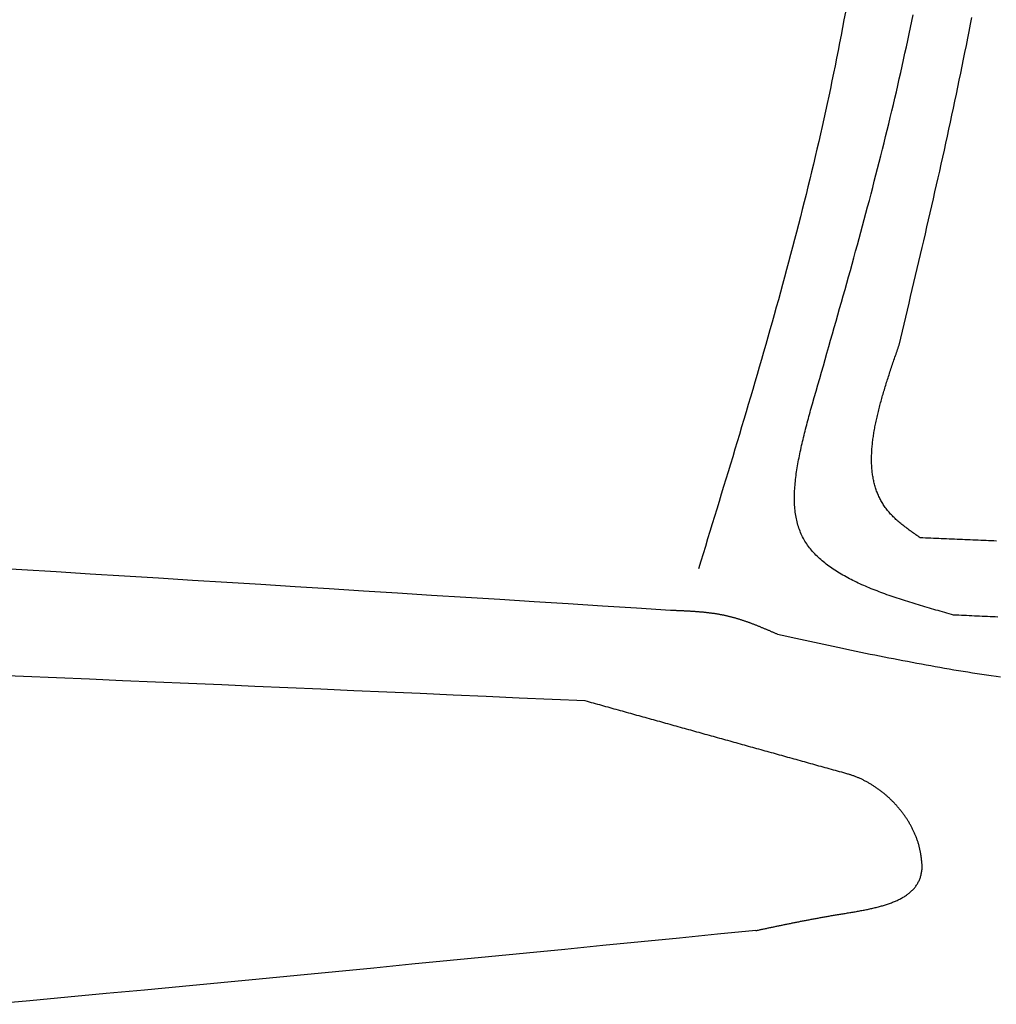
# Model space of a CAD drawing. Extents: x 715 to 7297, y 17 to 5960.
# Tile 58 of 90: x 4965 to 5376, y 980 to 1394. Entities that reach past the tile are written whole.
import ezdxf

# ---------------------------------------------------------------- set-up
doc = ezdxf.new("R2010")
doc.units = 0
doc.layers.add('CAR', color=10, linetype='CONTINUOUS')

msp = doc.modelspace()

# ---------------------------------------------------------------- linework, layer by layer
at = {"layer": 'CAR'}
for points in [[(5312.25, 1397.52, 0), (5311.66, 1394.31, 0), (5311.06, 1391.1, 0), (5310.45, 1387.89, 0), (5309.84, 1384.68, 0), (5309.21, 1381.48, 0), (5308.58, 1378.28, 0), (5307.94, 1375.08, 0), (5307.29, 1371.88, 0), (5306.63, 1368.68, 0), (5305.96, 1365.49, 0), (5305.28, 1362.3, 0), (5304.6, 1359.11, 0), (5303.9, 1355.92, 0), (5303.2, 1352.73, 0), (5302.48, 1349.54, 0), (5301.76, 1346.36, 0), (5301.03, 1343.17, 0), (5300.3, 1339.99, 0), (5299.55, 1336.81, 0), (5298.8, 1333.64, 0), (5298.04, 1330.46, 0), (5297.27, 1327.28, 0), (5296.49, 1324.11, 0), (5295.71, 1320.94, 0), (5294.92, 1317.77, 0), (5294.12, 1314.6, 0), (5293.32, 1311.43, 0), (5292.51, 1308.26, 0), (5291.69, 1305.09, 0), (5290.87, 1301.93, 0), (5290.04, 1298.77, 0), (5289.2, 1295.6, 0), (5288.36, 1292.44, 0), (5287.51, 1289.28, 0), (5286.66, 1286.12, 0), (5285.8, 1282.97, 0), (5284.93, 1279.81, 0), (5284.06, 1276.65, 0), (5283.19, 1273.5, 0), (5282.31, 1270.34, 0), (5281.42, 1267.19, 0), (5280.54, 1264.04, 0), (5279.64, 1260.89, 0), (5278.74, 1257.74, 0), (5277.84, 1254.59, 0), (5276.93, 1251.44, 0), (5276.02, 1248.29, 0), (5275.11, 1245.15, 0), (5274.19, 1242, 0), (5273.27, 1238.85, 0), (5272.34, 1235.71, 0), (5271.42, 1232.56, 0), (5270.48, 1229.42, 0), (5269.55, 1226.28, 0), (5268.61, 1223.13, 0), (5267.67, 1219.99, 0), (5266.73, 1216.85, 0), (5265.78, 1213.71, 0), (5264.84, 1210.57, 0), (5263.89, 1207.43, 0), (5262.94, 1204.29, 0), (5261.98, 1201.15, 0), (5261.03, 1198.01, 0), (5260.07, 1194.87, 0), (5259.11, 1191.73, 0), (5258.15, 1188.59, 0), (5257.19, 1185.46, 0), (5256.23, 1182.32, 0), (5255.27, 1179.18, 0), (5254.31, 1176.04, 0), (5253.34, 1172.9, 0), (5252.38, 1169.77, 0), (5251.41, 1166.63, 0), (5250.45, 1163.49, 0)], [(5298.37, 1232.85, 0), (5299.14, 1235.52, 0), (5299.91, 1238.19, 0), (5300.68, 1240.86, 0), (5301.45, 1243.53, 0), (5302.22, 1246.2, 0), (5302.99, 1248.87, 0), (5303.75, 1251.55, 0), (5304.52, 1254.22, 0), (5305.29, 1256.89, 0), (5306.05, 1259.56, 0), (5306.81, 1262.23, 0), (5307.57, 1264.9, 0), (5308.34, 1267.58, 0), (5309.09, 1270.25, 0), (5309.85, 1272.92, 0), (5310.61, 1275.6, 0), (5311.36, 1278.27, 0), (5312.11, 1280.94, 0), (5312.86, 1283.62, 0), (5313.61, 1286.29, 0), (5314.35, 1288.97, 0), (5315.09, 1291.64, 0), (5315.83, 1294.32, 0), (5316.57, 1297, 0), (5317.3, 1299.67, 0), (5318.03, 1302.35, 0), (5318.76, 1305.03, 0), (5319.48, 1307.71, 0), (5320.2, 1310.38, 0), (5320.92, 1313.06, 0), (5321.63, 1315.74, 0), (5322.34, 1318.43, 0), (5323.05, 1321.11, 0), (5323.75, 1323.79, 0), (5324.44, 1326.47, 0), (5325.14, 1329.16, 0), (5325.83, 1331.84, 0), (5326.51, 1334.52, 0), (5327.19, 1337.21, 0), (5327.86, 1339.9, 0), (5328.53, 1342.58, 0), (5329.2, 1345.27, 0), (5329.86, 1347.96, 0), (5330.51, 1350.65, 0), (5331.16, 1353.34, 0), (5331.8, 1356.03, 0), (5332.44, 1358.73, 0), (5333.07, 1361.42, 0), (5333.7, 1364.11, 0), (5334.32, 1366.81, 0), (5334.93, 1369.51, 0), (5335.54, 1372.2, 0), (5336.14, 1374.9, 0), (5336.74, 1377.6, 0), (5337.32, 1380.3, 0), (5337.91, 1383, 0), (5338.48, 1385.71, 0), (5339.05, 1388.41, 0), (5339.61, 1391.12, 0), (5340.16, 1393.82, 0), (5340.71, 1396.53, 0)], [(5334.85, 1257.58, 0), (5335.55, 1260.5, 0), (5336.25, 1263.43, 0), (5336.94, 1266.35, 0), (5337.64, 1269.28, 0), (5338.33, 1272.2, 0), (5339.03, 1275.13, 0), (5339.72, 1278.06, 0), (5340.42, 1280.98, 0), (5341.11, 1283.91, 0), (5341.8, 1286.84, 0), (5342.49, 1289.76, 0), (5343.18, 1292.69, 0), (5343.86, 1295.62, 0), (5344.55, 1298.54, 0), (5345.23, 1301.47, 0), (5345.91, 1304.4, 0), (5346.59, 1307.33, 0), (5347.27, 1310.26, 0), (5347.95, 1313.19, 0), (5348.62, 1316.11, 0), (5349.29, 1319.04, 0), (5349.96, 1321.97, 0), (5350.62, 1324.9, 0), (5351.29, 1327.84, 0), (5351.95, 1330.77, 0), (5352.6, 1333.7, 0), (5353.25, 1336.63, 0), (5353.9, 1339.56, 0), (5354.55, 1342.5, 0), (5355.19, 1345.43, 0), (5355.83, 1348.37, 0), (5356.47, 1351.3, 0), (5357.1, 1354.24, 0), (5357.72, 1357.17, 0), (5358.35, 1360.11, 0), (5358.97, 1363.05, 0), (5359.58, 1365.99, 0), (5360.19, 1368.93, 0), (5360.79, 1371.87, 0), (5361.39, 1374.81, 0), (5361.99, 1377.75, 0), (5362.58, 1380.69, 0), (5363.16, 1383.63, 0), (5363.74, 1386.58, 0), (5364.31, 1389.52, 0), (5364.88, 1392.47, 0), (5365.44, 1395.41, 0)], [(5343.78, 1176.48, 0), (5343.31, 1176.8, 0), (5342.84, 1177.13, 0), (5342.37, 1177.46, 0), (5341.9, 1177.79, 0), (5341.43, 1178.12, 0), (5340.97, 1178.45, 0), (5340.5, 1178.78, 0), (5340.04, 1179.11, 0), (5339.58, 1179.44, 0), (5339.12, 1179.77, 0), (5338.67, 1180.11, 0), (5338.22, 1180.44, 0), (5337.77, 1180.78, 0), (5337.33, 1181.12, 0), (5336.89, 1181.46, 0), (5336.45, 1181.8, 0), (5336.02, 1182.15, 0), (5335.59, 1182.49, 0), (5335.17, 1182.84, 0), (5334.76, 1183.19, 0), (5334.35, 1183.55, 0), (5333.94, 1183.9, 0), (5333.54, 1184.26, 0), (5333.15, 1184.62, 0), (5332.77, 1184.99, 0), (5332.39, 1185.36, 0), (5332.02, 1185.73, 0), (5331.66, 1186.1, 0), (5331.3, 1186.48, 0), (5330.96, 1186.87, 0), (5330.62, 1187.25, 0), (5330.29, 1187.64, 0), (5329.97, 1188.03, 0), (5329.66, 1188.43, 0), (5329.36, 1188.83, 0), (5329.06, 1189.24, 0), (5328.77, 1189.64, 0), (5328.49, 1190.06, 0), (5328.22, 1190.47, 0), (5327.96, 1190.89, 0), (5327.71, 1191.31, 0), (5327.46, 1191.74, 0), (5327.22, 1192.17, 0), (5326.99, 1192.6, 0), (5326.77, 1193.04, 0), (5326.55, 1193.48, 0), (5326.34, 1193.92, 0), (5326.14, 1194.37, 0), (5325.95, 1194.82, 0), (5325.76, 1195.27, 0), (5325.58, 1195.72, 0), (5325.41, 1196.18, 0), (5325.25, 1196.65, 0), (5325.09, 1197.11, 0), (5324.94, 1197.58, 0), (5324.8, 1198.05, 0), (5324.66, 1198.53, 0), (5324.53, 1199, 0), (5324.41, 1199.48, 0), (5324.29, 1199.97, 0), (5324.18, 1200.45, 0), (5324.08, 1200.94, 0), (5323.99, 1201.44, 0), (5323.9, 1201.93, 0), (5323.81, 1202.43, 0), (5323.74, 1202.93, 0), (5323.66, 1203.43, 0), (5323.6, 1203.94, 0), (5323.54, 1204.45, 0), (5323.49, 1204.96, 0), (5323.44, 1205.48, 0), (5323.4, 1205.99, 0), (5323.37, 1206.51, 0), (5323.34, 1207.03, 0), (5323.32, 1207.56, 0), (5323.3, 1208.09, 0), (5323.29, 1208.62, 0), (5323.28, 1209.15, 0), (5323.28, 1209.68, 0), (5323.28, 1210.22, 0), (5323.29, 1210.76, 0), (5323.31, 1211.3, 0), (5323.33, 1211.84, 0), (5323.35, 1212.39, 0), (5323.38, 1212.94, 0), (5323.42, 1213.49, 0), (5323.46, 1214.04, 0), (5323.5, 1214.59, 0), (5323.55, 1215.15, 0), (5323.61, 1215.71, 0), (5323.66, 1216.27, 0), (5323.73, 1216.83, 0), (5323.8, 1217.4, 0), (5323.87, 1217.96, 0), (5323.94, 1218.53, 0), (5324.03, 1219.1, 0), (5324.11, 1219.68, 0), (5324.2, 1220.25, 0), (5324.29, 1220.83, 0), (5324.39, 1221.4, 0), (5324.49, 1221.98, 0), (5324.6, 1222.56, 0), (5324.71, 1223.15, 0), (5324.82, 1223.73, 0), (5324.94, 1224.32, 0), (5325.06, 1224.91, 0), (5325.18, 1225.5, 0), (5325.31, 1226.09, 0), (5325.44, 1226.68, 0), (5325.57, 1227.27, 0), (5325.71, 1227.87, 0), (5325.85, 1228.47, 0), (5325.99, 1229.06, 0), (5326.14, 1229.66, 0), (5326.29, 1230.26, 0), (5326.44, 1230.87, 0), (5326.6, 1231.47, 0), (5326.76, 1232.08, 0), (5326.92, 1232.68, 0), (5327.08, 1233.29, 0), (5327.25, 1233.9, 0), (5327.42, 1234.51, 0), (5327.59, 1235.12, 0), (5327.76, 1235.73, 0), (5327.94, 1236.34, 0), (5328.12, 1236.95, 0), (5328.3, 1237.57, 0), (5328.48, 1238.18, 0), (5328.67, 1238.8, 0), (5328.85, 1239.42, 0), (5329.04, 1240.04, 0), (5329.23, 1240.66, 0), (5329.43, 1241.28, 0), (5329.62, 1241.9, 0), (5329.82, 1242.52, 0), (5330.02, 1243.14, 0), (5330.22, 1243.76, 0), (5330.42, 1244.39, 0), (5330.62, 1245.01, 0), (5330.82, 1245.63, 0), (5331.03, 1246.26, 0), (5331.23, 1246.89, 0), (5331.44, 1247.51, 0), (5331.65, 1248.14, 0), (5331.86, 1248.77, 0), (5332.07, 1249.39, 0), (5332.28, 1250.02, 0), (5332.49, 1250.65, 0), (5332.7, 1251.28, 0), (5332.92, 1251.91, 0), (5333.13, 1252.54, 0), (5333.34, 1253.17, 0), (5333.56, 1253.8, 0), (5333.77, 1254.43, 0), (5333.99, 1255.06, 0), (5334.21, 1255.69, 0), (5334.42, 1256.32, 0), (5334.64, 1256.95, 0), (5334.85, 1257.58, 0)], [(5357.77, 1144, 0), (5356.84, 1144.27, 0), (5355.91, 1144.53, 0), (5354.98, 1144.79, 0), (5354.05, 1145.06, 0), (5353.13, 1145.32, 0), (5352.2, 1145.58, 0), (5351.27, 1145.85, 0), (5350.35, 1146.11, 0), (5349.43, 1146.38, 0), (5348.51, 1146.65, 0), (5347.59, 1146.91, 0), (5346.67, 1147.18, 0), (5345.75, 1147.45, 0), (5344.84, 1147.72, 0), (5343.93, 1147.99, 0), (5343.02, 1148.27, 0), (5342.11, 1148.54, 0), (5341.21, 1148.82, 0), (5340.3, 1149.09, 0), (5339.41, 1149.37, 0), (5338.51, 1149.65, 0), (5337.62, 1149.94, 0), (5336.73, 1150.22, 0), (5335.85, 1150.51, 0), (5334.97, 1150.8, 0), (5334.09, 1151.09, 0), (5333.22, 1151.38, 0), (5332.35, 1151.67, 0), (5331.49, 1151.97, 0), (5330.63, 1152.27, 0), (5329.77, 1152.57, 0), (5328.92, 1152.88, 0), (5328.08, 1153.19, 0), (5327.24, 1153.5, 0), (5326.41, 1153.81, 0), (5325.58, 1154.13, 0), (5324.76, 1154.45, 0), (5323.94, 1154.77, 0), (5323.13, 1155.1, 0), (5322.33, 1155.43, 0), (5321.53, 1155.76, 0), (5320.74, 1156.1, 0), (5319.96, 1156.44, 0), (5319.18, 1156.78, 0), (5318.41, 1157.13, 0), (5317.65, 1157.48, 0), (5316.9, 1157.84, 0), (5316.15, 1158.2, 0), (5315.41, 1158.56, 0), (5314.68, 1158.93, 0), (5313.95, 1159.3, 0), (5313.24, 1159.68, 0), (5312.53, 1160.06, 0), (5311.83, 1160.44, 0), (5311.14, 1160.83, 0), (5310.46, 1161.23, 0), (5309.79, 1161.63, 0), (5309.12, 1162.03, 0), (5308.47, 1162.44, 0), (5307.83, 1162.85, 0), (5307.19, 1163.27, 0), (5306.57, 1163.7, 0), (5305.95, 1164.13, 0), (5305.35, 1164.56, 0), (5304.75, 1165.01, 0), (5304.17, 1165.45, 0), (5303.6, 1165.9, 0), (5303.03, 1166.36, 0), (5302.48, 1166.83, 0), (5301.94, 1167.3, 0), (5301.41, 1167.77, 0), (5300.89, 1168.25, 0), (5300.39, 1168.74, 0), (5299.89, 1169.24, 0), (5299.41, 1169.74, 0), (5298.94, 1170.24, 0), (5298.48, 1170.76, 0), (5298.03, 1171.28, 0), (5297.6, 1171.8, 0), (5297.18, 1172.34, 0), (5296.77, 1172.88, 0), (5296.38, 1173.42, 0), (5295.99, 1173.98, 0), (5295.63, 1174.54, 0), (5295.27, 1175.11, 0), (5294.93, 1175.69, 0), (5294.6, 1176.27, 0), (5294.29, 1176.86, 0), (5293.99, 1177.46, 0), (5293.7, 1178.06, 0), (5293.43, 1178.68, 0), (5293.18, 1179.3, 0), (5292.94, 1179.93, 0), (5292.71, 1180.57, 0), (5292.5, 1181.21, 0), (5292.3, 1181.86, 0), (5292.11, 1182.52, 0), (5291.94, 1183.19, 0), (5291.78, 1183.86, 0), (5291.64, 1184.54, 0), (5291.51, 1185.23, 0), (5291.39, 1185.92, 0), (5291.28, 1186.62, 0), (5291.18, 1187.33, 0), (5291.1, 1188.04, 0), (5291.03, 1188.76, 0), (5290.97, 1189.49, 0), (5290.92, 1190.22, 0), (5290.88, 1190.96, 0), (5290.86, 1191.7, 0), (5290.84, 1192.45, 0), (5290.84, 1193.21, 0), (5290.84, 1193.97, 0), (5290.86, 1194.74, 0), (5290.88, 1195.51, 0), (5290.91, 1196.28, 0), (5290.96, 1197.06, 0), (5291.01, 1197.85, 0), (5291.07, 1198.64, 0), (5291.14, 1199.44, 0), (5291.22, 1200.24, 0), (5291.31, 1201.04, 0), (5291.4, 1201.85, 0), (5291.51, 1202.66, 0), (5291.62, 1203.48, 0), (5291.74, 1204.3, 0), (5291.86, 1205.13, 0), (5292, 1205.95, 0), (5292.13, 1206.79, 0), (5292.28, 1207.62, 0), (5292.43, 1208.46, 0), (5292.59, 1209.3, 0), (5292.75, 1210.15, 0), (5292.92, 1211, 0), (5293.1, 1211.85, 0), (5293.28, 1212.7, 0), (5293.46, 1213.56, 0), (5293.66, 1214.42, 0), (5293.85, 1215.28, 0), (5294.05, 1216.14, 0), (5294.25, 1217.01, 0), (5294.46, 1217.88, 0), (5294.67, 1218.75, 0), (5294.88, 1219.62, 0), (5295.1, 1220.5, 0), (5295.32, 1221.37, 0), (5295.55, 1222.25, 0), (5295.77, 1223.13, 0), (5296, 1224.01, 0), (5296.23, 1224.89, 0), (5296.46, 1225.77, 0), (5296.7, 1226.65, 0), (5296.94, 1227.54, 0), (5297.17, 1228.42, 0), (5297.41, 1229.31, 0), (5297.65, 1230.19, 0), (5297.89, 1231.08, 0), (5298.13, 1231.96, 0), (5298.37, 1232.85, 0)], [(5375.86, 1175.11, 0), (5374.75, 1175.16, 0), (5373.65, 1175.2, 0), (5372.54, 1175.25, 0), (5371.43, 1175.3, 0), (5370.33, 1175.34, 0), (5369.22, 1175.39, 0), (5368.11, 1175.44, 0), (5367.01, 1175.49, 0), (5365.9, 1175.53, 0), (5364.8, 1175.58, 0), (5363.69, 1175.63, 0), (5362.58, 1175.67, 0), (5361.48, 1175.72, 0), (5360.37, 1175.77, 0), (5359.26, 1175.82, 0), (5358.16, 1175.86, 0), (5357.05, 1175.91, 0), (5355.95, 1175.96, 0), (5354.84, 1176.01, 0), (5353.73, 1176.05, 0), (5352.63, 1176.1, 0), (5351.52, 1176.15, 0), (5350.41, 1176.19, 0), (5349.31, 1176.24, 0), (5348.2, 1176.29, 0), (5347.09, 1176.34, 0), (5345.99, 1176.38, 0), (5344.88, 1176.43, 0), (5343.78, 1176.48, 0)], [(5238.75, 1145.94, 0), (5224.38, 1146.85, 0), (5210.02, 1147.76, 0), (5195.65, 1148.67, 0), (5181.29, 1149.57, 0), (5166.92, 1150.48, 0), (5152.56, 1151.39, 0), (5138.2, 1152.29, 0), (5123.83, 1153.2, 0), (5109.47, 1154.1, 0), (5095.1, 1155, 0), (5080.74, 1155.9, 0), (5066.37, 1156.8, 0), (5052.01, 1157.69, 0), (5037.64, 1158.58, 0), (5023.28, 1159.47, 0), (5008.91, 1160.36, 0), (4994.55, 1161.24, 0), (4980.19, 1162.12, 0), (4965.82, 1163, 0), (4951.46, 1163.87, 0)], [(5283.66, 1135.92, 0), (5283.39, 1136.04, 0), (5283.12, 1136.16, 0), (5282.85, 1136.27, 0), (5282.58, 1136.39, 0), (5282.31, 1136.51, 0), (5282.04, 1136.62, 0), (5281.77, 1136.74, 0), (5281.5, 1136.86, 0), (5281.23, 1136.98, 0), (5280.96, 1137.09, 0), (5280.69, 1137.21, 0), (5280.42, 1137.32, 0), (5280.15, 1137.44, 0), (5279.88, 1137.56, 0), (5279.61, 1137.67, 0), (5279.34, 1137.79, 0), (5279.07, 1137.9, 0), (5278.8, 1138.01, 0), (5278.52, 1138.13, 0), (5278.25, 1138.24, 0), (5277.98, 1138.36, 0), (5277.71, 1138.47, 0), (5277.44, 1138.58, 0), (5277.17, 1138.69, 0), (5276.9, 1138.81, 0), (5276.63, 1138.92, 0), (5276.36, 1139.03, 0), (5276.08, 1139.14, 0), (5275.81, 1139.25, 0), (5275.54, 1139.36, 0), (5275.27, 1139.47, 0), (5275, 1139.58, 0), (5274.73, 1139.68, 0), (5274.45, 1139.79, 0), (5274.18, 1139.9, 0), (5273.91, 1140, 0), (5273.64, 1140.11, 0), (5273.36, 1140.21, 0), (5273.09, 1140.32, 0), (5272.82, 1140.42, 0), (5272.54, 1140.52, 0), (5272.27, 1140.62, 0), (5272, 1140.73, 0), (5271.72, 1140.83, 0), (5271.45, 1140.93, 0), (5271.17, 1141.02, 0), (5270.9, 1141.12, 0), (5270.63, 1141.22, 0), (5270.35, 1141.31, 0), (5270.08, 1141.41, 0), (5269.8, 1141.5, 0), (5269.52, 1141.6, 0), (5269.25, 1141.69, 0), (5268.97, 1141.78, 0), (5268.7, 1141.87, 0), (5268.42, 1141.96, 0), (5268.14, 1142.05, 0), (5267.87, 1142.14, 0), (5267.59, 1142.22, 0), (5267.31, 1142.31, 0), (5267.04, 1142.39, 0), (5266.76, 1142.48, 0), (5266.48, 1142.56, 0), (5266.2, 1142.64, 0), (5265.92, 1142.72, 0), (5265.64, 1142.8, 0), (5265.37, 1142.88, 0), (5265.09, 1142.95, 0), (5264.81, 1143.03, 0), (5264.53, 1143.1, 0), (5264.25, 1143.17, 0), (5263.97, 1143.25, 0), (5263.68, 1143.32, 0), (5263.4, 1143.39, 0), (5263.12, 1143.45, 0), (5262.84, 1143.52, 0), (5262.56, 1143.58, 0), (5262.28, 1143.65, 0), (5261.99, 1143.71, 0), (5261.71, 1143.77, 0), (5261.43, 1143.83, 0), (5261.14, 1143.89, 0), (5260.86, 1143.95, 0), (5260.58, 1144, 0), (5260.29, 1144.06, 0), (5260.01, 1144.11, 0), (5259.72, 1144.16, 0), (5259.44, 1144.21, 0), (5259.15, 1144.26, 0), (5258.87, 1144.31, 0), (5258.58, 1144.36, 0), (5258.29, 1144.41, 0), (5258.01, 1144.45, 0), (5257.72, 1144.5, 0), (5257.43, 1144.54, 0), (5257.15, 1144.59, 0), (5256.86, 1144.63, 0), (5256.57, 1144.67, 0), (5256.28, 1144.71, 0), (5256, 1144.75, 0), (5255.71, 1144.79, 0), (5255.42, 1144.82, 0), (5255.13, 1144.86, 0), (5254.84, 1144.89, 0), (5254.55, 1144.93, 0), (5254.26, 1144.96, 0), (5253.97, 1145, 0), (5253.68, 1145.03, 0), (5253.39, 1145.06, 0), (5253.1, 1145.09, 0), (5252.81, 1145.12, 0), (5252.52, 1145.15, 0), (5252.23, 1145.18, 0), (5251.94, 1145.2, 0), (5251.65, 1145.23, 0), (5251.36, 1145.26, 0), (5251.07, 1145.28, 0), (5250.78, 1145.31, 0), (5250.49, 1145.33, 0), (5250.2, 1145.35, 0), (5249.9, 1145.38, 0), (5249.61, 1145.4, 0), (5249.32, 1145.42, 0), (5249.03, 1145.44, 0), (5248.74, 1145.46, 0), (5248.44, 1145.48, 0), (5248.15, 1145.5, 0), (5247.86, 1145.52, 0), (5247.56, 1145.54, 0), (5247.27, 1145.55, 0), (5246.98, 1145.57, 0), (5246.69, 1145.59, 0), (5246.39, 1145.61, 0), (5246.1, 1145.62, 0), (5245.81, 1145.64, 0), (5245.51, 1145.65, 0), (5245.22, 1145.67, 0), (5244.93, 1145.68, 0), (5244.63, 1145.7, 0), (5244.34, 1145.71, 0), (5244.04, 1145.72, 0), (5243.75, 1145.74, 0), (5243.46, 1145.75, 0), (5243.16, 1145.76, 0), (5242.87, 1145.78, 0), (5242.57, 1145.79, 0), (5242.28, 1145.8, 0), (5241.99, 1145.81, 0), (5241.69, 1145.83, 0), (5241.4, 1145.84, 0), (5241.1, 1145.85, 0), (5240.81, 1145.86, 0), (5240.51, 1145.87, 0), (5240.22, 1145.88, 0), (5239.92, 1145.89, 0), (5239.63, 1145.9, 0), (5239.34, 1145.92, 0), (5239.04, 1145.93, 0), (5238.75, 1145.94, 0)], [(5376.39, 1143.14, 0), (5375.3, 1143.19, 0), (5374.2, 1143.24, 0), (5373.11, 1143.29, 0), (5372.01, 1143.35, 0), (5370.91, 1143.4, 0), (5369.82, 1143.45, 0), (5368.72, 1143.5, 0), (5367.63, 1143.55, 0), (5366.53, 1143.6, 0), (5365.44, 1143.65, 0), (5364.34, 1143.7, 0), (5363.25, 1143.75, 0), (5362.15, 1143.8, 0), (5361.05, 1143.85, 0), (5359.96, 1143.9, 0), (5358.86, 1143.95, 0), (5357.77, 1144, 0)], [(5283.66, 1135.92, 0), (5285.61, 1135.5, 0), (5287.56, 1135.07, 0), (5289.51, 1134.65, 0), (5291.46, 1134.23, 0), (5293.42, 1133.81, 0), (5295.37, 1133.38, 0), (5297.32, 1132.96, 0), (5299.27, 1132.54, 0), (5301.22, 1132.12, 0), (5303.18, 1131.71, 0), (5305.13, 1131.29, 0), (5307.08, 1130.87, 0), (5309.03, 1130.46, 0), (5310.99, 1130.05, 0), (5312.94, 1129.64, 0), (5314.89, 1129.23, 0), (5316.85, 1128.82, 0), (5318.8, 1128.42, 0), (5320.75, 1128.02, 0), (5322.71, 1127.62, 0), (5324.66, 1127.23, 0), (5326.62, 1126.83, 0), (5328.57, 1126.44, 0), (5330.53, 1126.05, 0), (5332.48, 1125.67, 0), (5334.44, 1125.29, 0), (5336.4, 1124.91, 0), (5338.35, 1124.54, 0), (5340.31, 1124.17, 0), (5342.27, 1123.8, 0), (5344.23, 1123.44, 0), (5346.19, 1123.08, 0), (5348.15, 1122.73, 0), (5350.1, 1122.38, 0), (5352.06, 1122.03, 0), (5354.03, 1121.69, 0), (5355.99, 1121.36, 0), (5357.95, 1121.03, 0), (5359.91, 1120.7, 0), (5361.87, 1120.38, 0), (5363.84, 1120.07, 0), (5365.8, 1119.76, 0), (5367.76, 1119.45, 0), (5369.73, 1119.15, 0), (5371.69, 1118.86, 0), (5373.66, 1118.57, 0), (5375.63, 1118.29, 0), (5377.59, 1118.02, 0)], [(5202.83, 1107.87, 0), (5188.93, 1108.49, 0), (5175.02, 1109.1, 0), (5161.11, 1109.71, 0), (5147.21, 1110.33, 0), (5133.3, 1110.94, 0), (5119.39, 1111.55, 0), (5105.49, 1112.16, 0), (5091.58, 1112.77, 0), (5077.67, 1113.38, 0), (5063.77, 1113.99, 0), (5049.86, 1114.6, 0), (5035.95, 1115.2, 0), (5022.05, 1115.8, 0), (5008.14, 1116.4, 0), (4994.23, 1117, 0), (4980.33, 1117.6, 0), (4966.42, 1118.19, 0), (4952.51, 1118.78, 0)], [(5313.32, 1077.13, 0), (5312.45, 1077.37, 0), (5311.58, 1077.61, 0), (5310.71, 1077.85, 0), (5309.84, 1078.09, 0), (5308.97, 1078.34, 0), (5308.1, 1078.58, 0), (5307.23, 1078.82, 0), (5306.36, 1079.06, 0), (5305.49, 1079.3, 0), (5304.62, 1079.55, 0), (5303.75, 1079.79, 0), (5302.88, 1080.03, 0), (5302.01, 1080.27, 0), (5301.14, 1080.51, 0), (5300.27, 1080.76, 0), (5299.4, 1081, 0), (5298.53, 1081.24, 0), (5297.66, 1081.48, 0), (5296.79, 1081.73, 0), (5295.92, 1081.97, 0), (5295.05, 1082.21, 0), (5294.18, 1082.45, 0), (5293.31, 1082.69, 0), (5292.44, 1082.94, 0), (5291.57, 1083.18, 0), (5290.7, 1083.42, 0), (5289.83, 1083.66, 0), (5288.96, 1083.9, 0), (5288.09, 1084.15, 0), (5287.22, 1084.39, 0), (5286.35, 1084.63, 0), (5285.48, 1084.87, 0), (5284.61, 1085.11, 0), (5283.74, 1085.36, 0), (5282.87, 1085.6, 0), (5282, 1085.84, 0), (5281.13, 1086.08, 0), (5280.26, 1086.33, 0), (5279.39, 1086.57, 0), (5278.52, 1086.81, 0), (5277.65, 1087.05, 0), (5276.78, 1087.29, 0), (5275.91, 1087.54, 0), (5275.04, 1087.78, 0), (5274.17, 1088.02, 0), (5273.3, 1088.26, 0), (5272.43, 1088.5, 0), (5271.56, 1088.75, 0), (5270.69, 1088.99, 0), (5269.82, 1089.23, 0), (5268.95, 1089.47, 0), (5268.08, 1089.71, 0), (5267.21, 1089.96, 0), (5266.34, 1090.2, 0), (5265.47, 1090.44, 0), (5264.6, 1090.68, 0), (5263.73, 1090.92, 0), (5262.86, 1091.17, 0), (5261.99, 1091.41, 0), (5261.12, 1091.65, 0), (5260.25, 1091.89, 0), (5259.38, 1092.14, 0), (5258.51, 1092.38, 0), (5257.64, 1092.62, 0), (5256.77, 1092.86, 0), (5255.9, 1093.1, 0), (5255.03, 1093.35, 0), (5254.16, 1093.59, 0), (5253.29, 1093.83, 0), (5252.42, 1094.07, 0), (5251.55, 1094.31, 0), (5250.68, 1094.56, 0), (5249.81, 1094.8, 0), (5248.94, 1095.04, 0), (5248.07, 1095.28, 0), (5247.2, 1095.52, 0), (5246.33, 1095.77, 0), (5245.46, 1096.01, 0), (5244.59, 1096.25, 0), (5243.72, 1096.49, 0), (5242.85, 1096.74, 0), (5241.98, 1096.98, 0), (5241.11, 1097.22, 0), (5240.24, 1097.46, 0), (5239.37, 1097.7, 0), (5238.5, 1097.95, 0), (5237.63, 1098.19, 0), (5236.76, 1098.43, 0), (5235.89, 1098.67, 0), (5235.02, 1098.91, 0), (5234.15, 1099.16, 0), (5233.28, 1099.4, 0), (5232.41, 1099.64, 0), (5231.54, 1099.88, 0), (5230.67, 1100.12, 0), (5229.8, 1100.37, 0), (5228.93, 1100.61, 0), (5228.06, 1100.85, 0), (5227.19, 1101.09, 0), (5226.32, 1101.33, 0), (5225.45, 1101.58, 0), (5224.58, 1101.82, 0), (5223.71, 1102.06, 0), (5222.84, 1102.3, 0), (5221.97, 1102.55, 0), (5221.1, 1102.79, 0), (5220.23, 1103.03, 0), (5219.36, 1103.27, 0), (5218.49, 1103.51, 0), (5217.62, 1103.76, 0), (5216.75, 1104, 0), (5215.88, 1104.24, 0), (5215.01, 1104.48, 0), (5214.14, 1104.72, 0), (5213.27, 1104.97, 0), (5212.4, 1105.21, 0), (5211.53, 1105.45, 0), (5210.66, 1105.69, 0), (5209.79, 1105.93, 0), (5208.92, 1106.18, 0), (5208.05, 1106.42, 0), (5207.18, 1106.66, 0), (5206.31, 1106.9, 0), (5205.44, 1107.14, 0), (5204.57, 1107.39, 0), (5203.7, 1107.63, 0), (5202.83, 1107.87, 0)], [(5344.63, 1037.94, 0), (5344.6, 1038.26, 0), (5344.57, 1038.59, 0), (5344.54, 1038.91, 0), (5344.51, 1039.23, 0), (5344.48, 1039.55, 0), (5344.45, 1039.87, 0), (5344.41, 1040.19, 0), (5344.38, 1040.51, 0), (5344.35, 1040.84, 0), (5344.31, 1041.16, 0), (5344.27, 1041.48, 0), (5344.23, 1041.8, 0), (5344.19, 1042.12, 0), (5344.15, 1042.44, 0), (5344.1, 1042.76, 0), (5344.06, 1043.08, 0), (5344.01, 1043.4, 0), (5343.95, 1043.72, 0), (5343.9, 1044.04, 0), (5343.84, 1044.36, 0), (5343.78, 1044.67, 0), (5343.72, 1044.99, 0), (5343.65, 1045.31, 0), (5343.58, 1045.63, 0), (5343.51, 1045.95, 0), (5343.44, 1046.26, 0), (5343.36, 1046.58, 0), (5343.27, 1046.9, 0), (5343.19, 1047.21, 0), (5343.1, 1047.53, 0), (5343.01, 1047.84, 0), (5342.91, 1048.16, 0), (5342.82, 1048.47, 0), (5342.71, 1048.78, 0), (5342.61, 1049.1, 0), (5342.5, 1049.41, 0), (5342.39, 1049.72, 0), (5342.28, 1050.03, 0), (5342.16, 1050.34, 0), (5342.05, 1050.65, 0), (5341.92, 1050.96, 0), (5341.8, 1051.27, 0), (5341.67, 1051.58, 0), (5341.54, 1051.88, 0), (5341.41, 1052.19, 0), (5341.27, 1052.49, 0), (5341.13, 1052.8, 0), (5340.99, 1053.1, 0), (5340.85, 1053.41, 0), (5340.7, 1053.71, 0), (5340.55, 1054.01, 0), (5340.4, 1054.31, 0), (5340.24, 1054.61, 0), (5340.09, 1054.91, 0), (5339.93, 1055.21, 0), (5339.76, 1055.5, 0), (5339.6, 1055.8, 0), (5339.43, 1056.09, 0), (5339.26, 1056.39, 0), (5339.09, 1056.68, 0), (5338.91, 1056.97, 0), (5338.74, 1057.26, 0), (5338.56, 1057.55, 0), (5338.37, 1057.84, 0), (5338.19, 1058.13, 0), (5338, 1058.41, 0), (5337.81, 1058.7, 0), (5337.62, 1058.98, 0), (5337.43, 1059.26, 0), (5337.23, 1059.54, 0), (5337.03, 1059.82, 0), (5336.83, 1060.1, 0), (5336.63, 1060.38, 0), (5336.42, 1060.65, 0), (5336.21, 1060.93, 0), (5336, 1061.2, 0), (5335.79, 1061.47, 0), (5335.58, 1061.74, 0), (5335.36, 1062.01, 0), (5335.15, 1062.28, 0), (5334.93, 1062.55, 0), (5334.7, 1062.81, 0), (5334.48, 1063.07, 0), (5334.25, 1063.33, 0), (5334.03, 1063.59, 0), (5333.8, 1063.85, 0), (5333.56, 1064.11, 0), (5333.33, 1064.36, 0), (5333.1, 1064.62, 0), (5332.86, 1064.87, 0), (5332.62, 1065.12, 0), (5332.38, 1065.37, 0), (5332.14, 1065.62, 0), (5331.89, 1065.86, 0), (5331.65, 1066.1, 0), (5331.4, 1066.35, 0), (5331.15, 1066.58, 0), (5330.9, 1066.82, 0), (5330.65, 1067.06, 0), (5330.39, 1067.29, 0), (5330.13, 1067.53, 0), (5329.88, 1067.76, 0), (5329.62, 1067.98, 0), (5329.36, 1068.21, 0), (5329.1, 1068.44, 0), (5328.83, 1068.66, 0), (5328.57, 1068.88, 0), (5328.3, 1069.1, 0), (5328.03, 1069.32, 0), (5327.76, 1069.53, 0), (5327.49, 1069.74, 0), (5327.22, 1069.95, 0), (5326.95, 1070.16, 0), (5326.67, 1070.37, 0), (5326.4, 1070.57, 0), (5326.12, 1070.77, 0), (5325.84, 1070.97, 0), (5325.56, 1071.17, 0), (5325.28, 1071.37, 0), (5325, 1071.56, 0), (5324.72, 1071.75, 0), (5324.43, 1071.94, 0), (5324.15, 1072.13, 0), (5323.86, 1072.31, 0), (5323.57, 1072.49, 0), (5323.29, 1072.67, 0), (5323, 1072.85, 0), (5322.7, 1073.02, 0), (5322.41, 1073.19, 0), (5322.12, 1073.36, 0), (5321.83, 1073.53, 0), (5321.53, 1073.69, 0), (5321.24, 1073.86, 0), (5320.94, 1074.02, 0), (5320.64, 1074.17, 0), (5320.35, 1074.33, 0), (5320.05, 1074.48, 0), (5319.75, 1074.63, 0), (5319.45, 1074.78, 0), (5319.15, 1074.92, 0), (5318.85, 1075.06, 0), (5318.54, 1075.2, 0), (5318.24, 1075.34, 0), (5317.94, 1075.47, 0), (5317.63, 1075.6, 0), (5317.33, 1075.73, 0), (5317.02, 1075.85, 0), (5316.72, 1075.97, 0), (5316.41, 1076.09, 0), (5316.1, 1076.21, 0), (5315.8, 1076.32, 0), (5315.49, 1076.43, 0), (5315.18, 1076.54, 0), (5314.87, 1076.65, 0), (5314.56, 1076.75, 0), (5314.25, 1076.85, 0), (5313.94, 1076.94, 0), (5313.63, 1077.04, 0), (5313.32, 1077.13, 0)], [(5274.59, 1011.29, 0), (5274.96, 1011.37, 0), (5275.33, 1011.45, 0), (5275.7, 1011.53, 0), (5276.07, 1011.6, 0), (5276.43, 1011.68, 0), (5276.8, 1011.76, 0), (5277.17, 1011.84, 0), (5277.54, 1011.92, 0), (5277.91, 1011.99, 0), (5278.28, 1012.07, 0), (5278.64, 1012.15, 0), (5279.01, 1012.23, 0), (5279.38, 1012.31, 0), (5279.75, 1012.38, 0), (5280.12, 1012.46, 0), (5280.49, 1012.54, 0), (5280.86, 1012.62, 0), (5281.24, 1012.7, 0), (5281.61, 1012.77, 0), (5281.98, 1012.85, 0), (5282.35, 1012.93, 0), (5282.73, 1013.01, 0), (5283.1, 1013.09, 0), (5283.47, 1013.16, 0), (5283.85, 1013.24, 0), (5284.22, 1013.32, 0), (5284.6, 1013.4, 0), (5284.97, 1013.48, 0), (5285.35, 1013.55, 0), (5285.73, 1013.63, 0), (5286.11, 1013.71, 0), (5286.48, 1013.79, 0), (5286.86, 1013.86, 0), (5287.24, 1013.94, 0), (5287.62, 1014.02, 0), (5288.01, 1014.1, 0), (5288.39, 1014.17, 0), (5288.77, 1014.25, 0), (5289.16, 1014.33, 0), (5289.54, 1014.41, 0), (5289.93, 1014.48, 0), (5290.31, 1014.56, 0), (5290.7, 1014.64, 0), (5291.09, 1014.72, 0), (5291.48, 1014.79, 0), (5291.87, 1014.87, 0), (5292.26, 1014.95, 0), (5292.65, 1015.03, 0), (5293.05, 1015.1, 0), (5293.44, 1015.18, 0), (5293.84, 1015.26, 0), (5294.24, 1015.34, 0), (5294.63, 1015.41, 0), (5295.03, 1015.49, 0), (5295.43, 1015.57, 0), (5295.84, 1015.64, 0), (5296.24, 1015.72, 0), (5296.64, 1015.8, 0), (5297.05, 1015.87, 0), (5297.46, 1015.95, 0), (5297.86, 1016.03, 0), (5298.27, 1016.11, 0), (5298.68, 1016.18, 0), (5299.1, 1016.26, 0), (5299.51, 1016.34, 0), (5299.92, 1016.41, 0), (5300.34, 1016.49, 0), (5300.76, 1016.57, 0), (5301.18, 1016.64, 0), (5301.6, 1016.72, 0), (5302.02, 1016.79, 0), (5302.45, 1016.87, 0), (5302.87, 1016.95, 0), (5303.3, 1017.02, 0), (5303.73, 1017.1, 0), (5304.16, 1017.18, 0), (5304.59, 1017.25, 0), (5305.02, 1017.33, 0), (5305.46, 1017.4, 0), (5305.9, 1017.48, 0), (5306.34, 1017.56, 0), (5306.78, 1017.63, 0), (5307.22, 1017.71, 0), (5307.66, 1017.78, 0), (5308.11, 1017.86, 0), (5308.56, 1017.93, 0), (5309.01, 1018.01, 0), (5309.46, 1018.09, 0), (5309.91, 1018.16, 0), (5310.37, 1018.24, 0), (5310.83, 1018.31, 0), (5311.29, 1018.39, 0), (5311.75, 1018.46, 0), (5312.21, 1018.54, 0), (5312.67, 1018.62, 0), (5313.14, 1018.69, 0), (5313.61, 1018.77, 0), (5314.07, 1018.85, 0), (5314.54, 1018.92, 0), (5315.01, 1019, 0), (5315.48, 1019.08, 0), (5315.95, 1019.16, 0), (5316.42, 1019.24, 0), (5316.89, 1019.33, 0), (5317.36, 1019.41, 0), (5317.83, 1019.49, 0), (5318.3, 1019.58, 0), (5318.77, 1019.67, 0), (5319.24, 1019.75, 0), (5319.7, 1019.84, 0), (5320.17, 1019.93, 0), (5320.64, 1020.03, 0), (5321.11, 1020.12, 0), (5321.57, 1020.21, 0), (5322.04, 1020.31, 0), (5322.5, 1020.41, 0), (5322.96, 1020.51, 0), (5323.42, 1020.61, 0), (5323.88, 1020.72, 0), (5324.33, 1020.82, 0), (5324.79, 1020.93, 0), (5325.24, 1021.04, 0), (5325.69, 1021.16, 0), (5326.14, 1021.27, 0), (5326.59, 1021.39, 0), (5327.03, 1021.51, 0), (5327.47, 1021.63, 0), (5327.91, 1021.76, 0), (5328.34, 1021.89, 0), (5328.77, 1022.02, 0), (5329.2, 1022.15, 0), (5329.63, 1022.29, 0), (5330.05, 1022.43, 0), (5330.47, 1022.57, 0), (5330.88, 1022.72, 0), (5331.3, 1022.87, 0), (5331.7, 1023.02, 0), (5332.11, 1023.17, 0), (5332.51, 1023.33, 0), (5332.9, 1023.5, 0), (5333.29, 1023.66, 0), (5333.68, 1023.83, 0), (5334.06, 1024, 0), (5334.44, 1024.18, 0), (5334.81, 1024.36, 0), (5335.18, 1024.55, 0), (5335.54, 1024.74, 0), (5335.89, 1024.93, 0), (5336.25, 1025.13, 0), (5336.59, 1025.33, 0), (5336.93, 1025.53, 0), (5337.27, 1025.74, 0), (5337.59, 1025.95, 0), (5337.92, 1026.17, 0), (5338.23, 1026.4, 0), (5338.54, 1026.62, 0), (5338.85, 1026.86, 0), (5339.15, 1027.09, 0), (5339.44, 1027.33, 0), (5339.72, 1027.58, 0), (5340, 1027.83, 0), (5340.27, 1028.09, 0), (5340.53, 1028.35, 0), (5340.79, 1028.62, 0), (5341.04, 1028.89, 0), (5341.28, 1029.16, 0), (5341.51, 1029.45, 0), (5341.74, 1029.73, 0), (5341.96, 1030.03, 0), (5342.17, 1030.33, 0), (5342.37, 1030.63, 0), (5342.56, 1030.94, 0), (5342.75, 1031.26, 0), (5342.92, 1031.58, 0), (5343.09, 1031.91, 0), (5343.25, 1032.24, 0), (5343.4, 1032.58, 0), (5343.55, 1032.93, 0), (5343.68, 1033.28, 0), (5343.8, 1033.64, 0), (5343.92, 1034, 0), (5344.02, 1034.37, 0), (5344.12, 1034.75, 0), (5344.2, 1035.14, 0), (5344.28, 1035.53, 0), (5344.35, 1035.92, 0), (5344.41, 1036.32, 0), (5344.47, 1036.72, 0), (5344.53, 1037.13, 0), (5344.58, 1037.54, 0), (5344.63, 1037.94, 0)], [(5274.59, 1011.29, 0), (5258.52, 1009.71, 0), (5242.44, 1008.12, 0), (5226.36, 1006.54, 0), (5210.28, 1004.96, 0), (5194.21, 1003.38, 0), (5178.13, 1001.8, 0), (5162.05, 1000.23, 0), (5145.97, 998.657, 0), (5129.89, 997.091, 0), (5113.81, 995.529, 0), (5097.73, 993.972, 0), (5081.66, 992.421, 0), (5065.58, 990.876, 0), (5049.5, 989.338, 0), (5033.42, 987.807, 0), (5017.33, 986.283, 0), (5001.25, 984.768, 0), (4985.17, 983.261, 0), (4969.09, 981.763, 0), (4953.01, 980.275, 0)]]:
    msp.add_polyline3d(points, dxfattribs=at)

doc.saveas('drawing.dxf')
